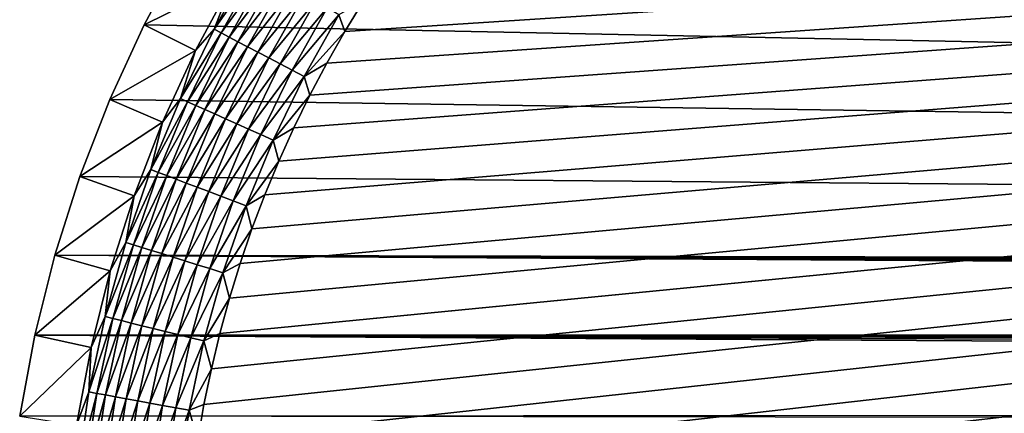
# Model space of a CAD drawing. Extents: x -255 to 255, y -598 to 598.
# Tile 15 of 201: x -254 to -218, y -365 to -351. Entities that reach past the tile are written whole.
import ezdxf

# ---------------------------------------------------------------- set-up
doc = ezdxf.new("R2010")
doc.units = 0
doc.header["$LTSCALE"] = 21.359881
for name, color, linetype in [('1', 7, 'CONTINUOUS'), ('13', 7, 'CONTINUOUS'), ('2', 7, 'CONTINUOUS'), ('56', 7, 'CONTINUOUS')]:
    doc.layers.add(name, color=color, linetype=linetype)

msp = doc.modelspace()

# ---------------------------------------------------------------- linework, layer by layer
at = {"layer": '1', "color": 7, "linetype": 'CONTINUOUS'}
for points in [[(-220.82, -326.008), (-217.914, -325.181), (206.531, -360.261), (-220.82, -326.008)], [(-223.669, -327.012), (-220.82, -326.008), (206.531, -360.261), (-223.669, -327.012)], [(-226.451, -328.19), (-223.669, -327.012), (206.531, -360.261), (-226.451, -328.19)], [(-229.155, -329.536), (-226.451, -328.19), (206.531, -360.261), (-229.155, -329.536)], [(-231.771, -331.047), (-229.155, -329.536), (206.531, -360.261), (-231.771, -331.047)], [(-234.29, -332.716), (-231.771, -331.047), (206.531, -360.261), (-234.29, -332.716)], [(-236.701, -334.536), (-234.29, -332.716), (206.531, -360.261), (-236.701, -334.536)], [(-238.995, -336.502), (-236.701, -334.536), (206.531, -360.261), (-238.995, -336.502)], [(-241.164, -338.605), (-238.995, -336.502), (206.531, -360.261), (-241.164, -338.605)], [(-243.199, -340.837), (-241.164, -338.605), (206.531, -360.261), (-243.199, -340.837)], [(-245.093, -343.191), (-243.199, -340.837), (206.531, -360.261), (-245.093, -343.191)], [(-246.838, -345.657), (-245.093, -343.191), (206.531, -360.261), (-246.838, -345.657)], [(-248.429, -348.225), (-246.838, -345.657), (206.531, -360.261), (-248.429, -348.225)], [(-249.858, -350.887), (-248.429, -348.225), (206.531, -360.261), (-249.858, -350.887)], [(-251.12, -353.631), (-249.858, -350.887), (206.531, -360.261), (-251.12, -353.631)], [(-252.212, -356.448), (-251.12, -353.631), (206.531, -360.261), (-252.212, -356.448)], [(-253.128, -359.327), (-252.212, -356.448), (206.531, -360.261), (-253.128, -359.327)], [(-253.864, -362.257), (-253.128, -359.327), (199.446, -362.106), (-253.864, -362.257)], [(199.446, -362.106), (-253.128, -359.327), (200.372, -361.588), (199.446, -362.106)], [(200.372, -361.588), (-253.128, -359.327), (201.339, -361.151), (200.372, -361.588)], [(201.339, -361.151), (-253.128, -359.327), (202.34, -360.798), (201.339, -361.151)], [(202.34, -360.798), (-253.128, -359.327), (203.367, -360.531), (202.34, -360.798)], [(203.367, -360.531), (-253.128, -359.327), (204.412, -360.351), (203.367, -360.531)], [(204.412, -360.351), (-253.128, -359.327), (205.469, -360.261), (204.412, -360.351)], [(205.469, -360.261), (-253.128, -359.327), (206.531, -360.261), (205.469, -360.261)], [(-254.42, -365.226), (-253.864, -362.257), (196.275, -364.897), (-254.42, -365.226)], [(198.567, -362.7), (-253.864, -362.257), (199.446, -362.106), (198.567, -362.7)], [(196.275, -364.897), (-253.864, -362.257), (196.976, -364.101), (196.275, -364.897)], [(196.976, -364.101), (-253.864, -362.257), (197.742, -363.367), (196.976, -364.101)], [(197.742, -363.367), (-253.864, -362.257), (198.567, -362.7), (197.742, -363.367)], [(195.644, -365.75), (-254.42, -365.226), (196.275, -364.897), (195.644, -365.75)]]:
    msp.add_3dface(points, dxfattribs=at)
at = {"layer": '13', "color": 7, "linetype": 'CONTINUOUS'}
for points in [[(-248.429, -348.225), (-249.858, -350.887), (-246.602, -349.28, 4.231), (-248.429, -348.225)], [(-246.602, -349.28, 4.231), (-249.858, -350.887), (-247.969, -351.827, 4.231), (-246.602, -349.28, 4.231)], [(-249.858, -350.887), (-251.12, -353.631), (-247.969, -351.827, 4.231), (-249.858, -350.887)], [(-247.969, -351.827, 4.231), (-251.12, -353.631), (-249.178, -354.453, 4.231), (-247.969, -351.827, 4.231)], [(-251.12, -353.631), (-252.212, -356.448), (-249.178, -354.453, 4.231), (-251.12, -353.631)], [(-249.178, -354.453, 4.231), (-252.212, -356.448), (-250.222, -357.149, 4.231), (-249.178, -354.453, 4.231)], [(-252.212, -356.448), (-253.128, -359.327), (-250.222, -357.149, 4.231), (-252.212, -356.448)], [(-250.222, -357.149, 4.231), (-253.128, -359.327), (-251.099, -359.904, 4.231), (-250.222, -357.149, 4.231)], [(-253.128, -359.327), (-253.864, -362.257), (-251.099, -359.904, 4.231), (-253.128, -359.327)], [(-251.099, -359.904, 4.231), (-253.864, -362.257), (-251.804, -362.708, 4.231), (-251.099, -359.904, 4.231)], [(-253.864, -362.257), (-254.42, -365.226), (-251.804, -362.708, 4.231), (-253.864, -362.257)], [(-251.804, -362.708, 4.231), (-254.42, -365.226), (-252.335, -365.55, 4.231), (-251.804, -362.708, 4.231)]]:
    msp.add_3dface(points, dxfattribs=at)
at = {"layer": '2', "color": 7, "linetype": 'CONTINUOUS'}
for points in [[(-236.906, -401.82, 7), (-235.978, -402.778, 7), (88.681, -328.906, 7), (-236.906, -401.82, 7)], [(88.681, -328.906, 7), (85.935, -329.507, 7), (-236.906, -401.82, 7), (88.681, -328.906, 7)], [(-235.978, -402.778, 7), (-235.02, -403.706, 7), (88.681, -328.906, 7), (-235.978, -402.778, 7)], [(-235.02, -403.706, 7), (-234.033, -404.604, 7), (88.681, -328.906, 7), (-235.02, -403.706, 7)], [(-234.033, -404.604, 7), (-233.019, -405.471, 7), (88.681, -328.906, 7), (-234.033, -404.604, 7)], [(-233.019, -405.471, 7), (-231.978, -406.305, 7), (88.681, -328.906, 7), (-233.019, -405.471, 7)], [(-231.978, -406.305, 7), (-230.911, -407.106, 7), (88.681, -328.906, 7), (-231.978, -406.305, 7)], [(-230.911, -407.106, 7), (-229.819, -407.873, 7), (88.681, -328.906, 7), (-230.911, -407.106, 7)], [(-229.819, -407.873, 7), (-228.704, -408.605, 7), (88.681, -328.906, 7), (-229.819, -407.873, 7)], [(-228.704, -408.605, 7), (-227.567, -409.302, 7), (88.681, -328.906, 7), (-228.704, -408.605, 7)], [(-227.567, -409.302, 7), (-226.408, -409.963, 7), (88.681, -328.906, 7), (-227.567, -409.302, 7)], [(-226.408, -409.963, 7), (-225.229, -410.587, 7), (88.681, -328.906, 7), (-226.408, -409.963, 7)], [(-225.229, -410.587, 7), (-224.031, -411.174, 7), (88.681, -328.906, 7), (-225.229, -410.587, 7)], [(-224.031, -411.174, 7), (-222.815, -411.723, 7), (88.681, -328.906, 7), (-224.031, -411.174, 7)], [(-222.815, -411.723, 7), (-221.583, -412.234, 7), (88.681, -328.906, 7), (-222.815, -411.723, 7)], [(-221.583, -412.234, 7), (-220.335, -412.705, 7), (88.681, -328.906, 7), (-221.583, -412.234, 7)], [(-220.335, -412.705, 7), (-219.073, -413.137, 7), (88.681, -328.906, 7), (-220.335, -412.705, 7)], [(-219.073, -413.137, 7), (-217.798, -413.53, 7), (88.681, -328.906, 7), (-219.073, -413.137, 7)], [(-247.393, -382.014, 7), (-247.082, -383.311, 7), (85.935, -329.507, 7), (-247.393, -382.014, 7)], [(83.158, -329.938, 7), (-247.393, -382.014, 7), (85.935, -329.507, 7), (83.158, -329.938, 7)], [(-247.082, -383.311, 7), (-246.73, -384.598, 7), (85.935, -329.507, 7), (-247.082, -383.311, 7)], [(-246.73, -384.598, 7), (-246.337, -385.873, 7), (85.935, -329.507, 7), (-246.73, -384.598, 7)], [(-246.337, -385.873, 7), (-245.905, -387.135, 7), (85.935, -329.507, 7), (-246.337, -385.873, 7)], [(-245.905, -387.135, 7), (-245.434, -388.383, 7), (85.935, -329.507, 7), (-245.905, -387.135, 7)], [(-245.434, -388.383, 7), (-244.923, -389.615, 7), (85.935, -329.507, 7), (-245.434, -388.383, 7)], [(-244.923, -389.615, 7), (-244.374, -390.831, 7), (85.935, -329.507, 7), (-244.923, -389.615, 7)], [(-244.374, -390.831, 7), (-243.787, -392.029, 7), (85.935, -329.507, 7), (-244.374, -390.831, 7)], [(-243.787, -392.029, 7), (-243.163, -393.208, 7), (85.935, -329.507, 7), (-243.787, -392.029, 7)], [(-243.163, -393.208, 7), (-242.502, -394.367, 7), (85.935, -329.507, 7), (-243.163, -393.208, 7)], [(-242.502, -394.367, 7), (-241.805, -395.504, 7), (85.935, -329.507, 7), (-242.502, -394.367, 7)], [(-241.805, -395.504, 7), (-241.073, -396.619, 7), (85.935, -329.507, 7), (-241.805, -395.504, 7)], [(-241.073, -396.619, 7), (-240.306, -397.711, 7), (85.935, -329.507, 7), (-241.073, -396.619, 7)], [(-240.306, -397.711, 7), (-239.505, -398.778, 7), (85.935, -329.507, 7), (-240.306, -397.711, 7)], [(-239.505, -398.778, 7), (-238.67, -399.819, 7), (85.935, -329.507, 7), (-239.505, -398.778, 7)], [(-238.67, -399.819, 7), (-237.804, -400.833, 7), (85.935, -329.507, 7), (-238.67, -399.819, 7)], [(-237.804, -400.833, 7), (-236.906, -401.82, 7), (85.935, -329.507, 7), (-237.804, -400.833, 7)], [(-248.416, -372.75, 7), (-248.395, -374.084, 7), (83.158, -329.938, 7), (-248.416, -372.75, 7)], [(-248.395, -371.416, 7), (-248.416, -372.75, 7), (83.158, -329.938, 7), (-248.395, -371.416, 7)], [(-248.395, -374.084, 7), (-248.332, -375.416, 7), (83.158, -329.938, 7), (-248.395, -374.084, 7)], [(-248.332, -370.084, 7), (-248.395, -371.416, 7), (83.158, -329.938, 7), (-248.332, -370.084, 7)], [(-248.332, -375.416, 7), (-248.227, -376.746, 7), (83.158, -329.938, 7), (-248.332, -375.416, 7)], [(-248.227, -368.754, 7), (-248.332, -370.084, 7), (83.158, -329.938, 7), (-248.227, -368.754, 7)], [(-248.227, -376.746, 7), (-248.081, -378.072, 7), (83.158, -329.938, 7), (-248.227, -376.746, 7)], [(-248.081, -367.428, 7), (-248.227, -368.754, 7), (83.158, -329.938, 7), (-248.081, -367.428, 7)], [(-248.081, -378.072, 7), (-247.893, -379.393, 7), (83.158, -329.938, 7), (-248.081, -378.072, 7)], [(-247.893, -366.107, 7), (-248.081, -367.428, 7), (83.158, -329.938, 7), (-247.893, -366.107, 7)], [(-247.893, -379.393, 7), (-247.664, -380.707, 7), (83.158, -329.938, 7), (-247.893, -379.393, 7)], [(-247.664, -364.793, 7), (-247.893, -366.107, 7), (83.158, -329.938, 7), (-247.664, -364.793, 7)], [(-247.664, -380.707, 7), (-247.393, -382.014, 7), (83.158, -329.938, 7), (-247.664, -380.707, 7)], [(-247.393, -363.486, 7), (-247.664, -364.793, 7), (83.158, -329.938, 7), (-247.393, -363.486, 7)], [(-247.082, -362.189, 7), (-247.393, -363.486, 7), (83.158, -329.938, 7), (-247.082, -362.189, 7)], [(83.158, -329.938, 7), (80.359, -330.198, 7), (-247.082, -362.189, 7), (83.158, -329.938, 7)], [(-246.73, -360.902, 7), (-247.082, -362.189, 7), (80.359, -330.198, 7), (-246.73, -360.902, 7)], [(-246.337, -359.627, 7), (-246.73, -360.902, 7), (80.359, -330.198, 7), (-246.337, -359.627, 7)], [(-245.905, -358.365, 7), (-246.337, -359.627, 7), (80.359, -330.198, 7), (-245.905, -358.365, 7)], [(-245.434, -357.117, 7), (-245.905, -358.365, 7), (80.359, -330.198, 7), (-245.434, -357.117, 7)], [(-244.923, -355.885, 7), (-245.434, -357.117, 7), (80.359, -330.198, 7), (-244.923, -355.885, 7)], [(-244.374, -354.669, 7), (-244.923, -355.885, 7), (80.359, -330.198, 7), (-244.374, -354.669, 7)], [(-243.787, -353.471, 7), (-244.374, -354.669, 7), (80.359, -330.198, 7), (-243.787, -353.471, 7)], [(-243.163, -352.292, 7), (-243.787, -353.471, 7), (80.359, -330.198, 7), (-243.163, -352.292, 7)], [(-242.502, -351.133, 7), (-243.163, -352.292, 7), (80.359, -330.198, 7), (-242.502, -351.133, 7)], [(-241.805, -349.996, 7), (-242.502, -351.133, 7), (80.359, -330.198, 7), (-241.805, -349.996, 7)]]:
    msp.add_3dface(points, dxfattribs=at)
at = {"layer": '56', "color": 7, "linetype": 'CONTINUOUS'}
for points in [[(-246.602, -349.28, 4.231), (-247.295, -351.05, 4.67), (-245.909, -348.594, 4.67), (-246.602, -349.28, 4.231)], [(-247.295, -351.05, 4.67), (-245.661, -348.744, 5.082), (-245.909, -348.594, 4.67), (-247.295, -351.05, 4.67)], [(-247.038, -351.185, 5.082), (-245.661, -348.744, 5.082), (-247.295, -351.05, 4.67), (-247.038, -351.185, 5.082)], [(-247.038, -351.185, 5.082), (-245.378, -348.915, 5.463), (-245.661, -348.744, 5.082), (-247.038, -351.185, 5.082)], [(-246.745, -351.339, 5.463), (-245.378, -348.915, 5.463), (-247.038, -351.185, 5.082), (-246.745, -351.339, 5.463)], [(-246.745, -351.339, 5.463), (-245.064, -349.105, 5.808), (-245.378, -348.915, 5.463), (-246.745, -351.339, 5.463)], [(-246.602, -349.28, 4.231), (-247.969, -351.827, 4.231), (-247.295, -351.05, 4.67), (-246.602, -349.28, 4.231)], [(-246.421, -351.509, 5.808), (-245.064, -349.105, 5.808), (-246.745, -351.339, 5.463), (-246.421, -351.509, 5.808)], [(-246.421, -351.509, 5.808), (-244.722, -349.311, 6.115), (-245.064, -349.105, 5.808), (-246.421, -351.509, 5.808)], [(-246.066, -351.695, 6.115), (-244.722, -349.311, 6.115), (-246.421, -351.509, 5.808), (-246.066, -351.695, 6.115)], [(-246.066, -351.695, 6.115), (-244.355, -349.533, 6.38), (-244.722, -349.311, 6.115), (-246.066, -351.695, 6.115)], [(-245.687, -351.894, 6.38), (-244.355, -349.533, 6.38), (-246.066, -351.695, 6.115), (-245.687, -351.894, 6.38)], [(-245.687, -351.894, 6.38), (-243.967, -349.768, 6.601), (-244.355, -349.533, 6.38), (-245.687, -351.894, 6.38)], [(-245.286, -352.105, 6.601), (-243.967, -349.768, 6.601), (-245.687, -351.894, 6.38), (-245.286, -352.105, 6.601)], [(-245.286, -352.105, 6.601), (-243.562, -350.013, 6.774), (-243.967, -349.768, 6.601), (-245.286, -352.105, 6.601)], [(-244.867, -352.325, 6.774), (-243.562, -350.013, 6.774), (-245.286, -352.105, 6.601), (-244.867, -352.325, 6.774)], [(-244.867, -352.325, 6.774), (-243.144, -350.265, 6.9), (-243.562, -350.013, 6.774), (-244.867, -352.325, 6.774)], [(-242.502, -351.133, 7), (-241.805, -349.996, 7), (-242.718, -350.523, 6.975), (-242.502, -351.133, 7)], [(-244.434, -352.552, 6.9), (-243.144, -350.265, 6.9), (-244.867, -352.325, 6.774), (-244.434, -352.552, 6.9)], [(-244.434, -352.552, 6.9), (-242.718, -350.523, 6.975), (-243.144, -350.265, 6.9), (-244.434, -352.552, 6.9)], [(-243.993, -352.784, 6.975), (-242.718, -350.523, 6.975), (-244.434, -352.552, 6.9), (-243.993, -352.784, 6.975)], [(-243.993, -352.784, 6.975), (-242.502, -351.133, 7), (-242.718, -350.523, 6.975), (-243.993, -352.784, 6.975)], [(-247.969, -351.827, 4.231), (-248.53, -353.586, 4.67), (-247.295, -351.05, 4.67), (-247.969, -351.827, 4.231)], [(-248.53, -353.586, 4.67), (-247.038, -351.185, 5.082), (-247.295, -351.05, 4.67), (-248.53, -353.586, 4.67)], [(-248.265, -353.706, 5.082), (-247.038, -351.185, 5.082), (-248.53, -353.586, 4.67), (-248.265, -353.706, 5.082)], [(-248.265, -353.706, 5.082), (-246.745, -351.339, 5.463), (-247.038, -351.185, 5.082), (-248.265, -353.706, 5.082)], [(-243.163, -352.292, 7), (-242.502, -351.133, 7), (-243.993, -352.784, 6.975), (-243.163, -352.292, 7)], [(-247.964, -353.841, 5.463), (-246.745, -351.339, 5.463), (-248.265, -353.706, 5.082), (-247.964, -353.841, 5.463)], [(-247.964, -353.841, 5.463), (-246.421, -351.509, 5.808), (-246.745, -351.339, 5.463), (-247.964, -353.841, 5.463)], [(-247.629, -353.992, 5.808), (-246.421, -351.509, 5.808), (-247.964, -353.841, 5.463), (-247.629, -353.992, 5.808)], [(-247.629, -353.992, 5.808), (-246.066, -351.695, 6.115), (-246.421, -351.509, 5.808), (-247.629, -353.992, 5.808)], [(-247.969, -351.827, 4.231), (-249.178, -354.453, 4.231), (-248.53, -353.586, 4.67), (-247.969, -351.827, 4.231)], [(-247.265, -354.156, 6.115), (-246.066, -351.695, 6.115), (-247.629, -353.992, 5.808), (-247.265, -354.156, 6.115)], [(-247.265, -354.156, 6.115), (-245.687, -351.894, 6.38), (-246.066, -351.695, 6.115), (-247.265, -354.156, 6.115)], [(-246.874, -354.332, 6.38), (-245.687, -351.894, 6.38), (-247.265, -354.156, 6.115), (-246.874, -354.332, 6.38)], [(-246.874, -354.332, 6.38), (-245.286, -352.105, 6.601), (-245.687, -351.894, 6.38), (-246.874, -354.332, 6.38)], [(-246.46, -354.518, 6.601), (-245.286, -352.105, 6.601), (-246.874, -354.332, 6.38), (-246.46, -354.518, 6.601)], [(-246.46, -354.518, 6.601), (-244.867, -352.325, 6.774), (-245.286, -352.105, 6.601), (-246.46, -354.518, 6.601)], [(-243.787, -353.471, 7), (-243.163, -352.292, 7), (-243.993, -352.784, 6.975), (-243.787, -353.471, 7)], [(-246.029, -354.712, 6.774), (-244.867, -352.325, 6.774), (-246.46, -354.518, 6.601), (-246.029, -354.712, 6.774)], [(-246.029, -354.712, 6.774), (-244.434, -352.552, 6.9), (-244.867, -352.325, 6.774), (-246.029, -354.712, 6.774)], [(-245.584, -354.912, 6.9), (-244.434, -352.552, 6.9), (-246.029, -354.712, 6.774), (-245.584, -354.912, 6.9)], [(-245.584, -354.912, 6.9), (-243.993, -352.784, 6.975), (-244.434, -352.552, 6.9), (-245.584, -354.912, 6.9)], [(-245.129, -355.117, 6.975), (-243.993, -352.784, 6.975), (-245.584, -354.912, 6.9), (-245.129, -355.117, 6.975)], [(-245.129, -355.117, 6.975), (-243.787, -353.471, 7), (-243.993, -352.784, 6.975), (-245.129, -355.117, 6.975)], [(-249.178, -354.453, 4.231), (-249.609, -356.192, 4.67), (-248.53, -353.586, 4.67), (-249.178, -354.453, 4.231)], [(-249.609, -356.192, 4.67), (-248.265, -353.706, 5.082), (-248.53, -353.586, 4.67), (-249.609, -356.192, 4.67)], [(-249.338, -356.295, 5.082), (-248.265, -353.706, 5.082), (-249.609, -356.192, 4.67), (-249.338, -356.295, 5.082)], [(-249.338, -356.295, 5.082), (-247.964, -353.841, 5.463), (-248.265, -353.706, 5.082), (-249.338, -356.295, 5.082)], [(-244.374, -354.669, 7), (-243.787, -353.471, 7), (-245.129, -355.117, 6.975), (-244.374, -354.669, 7)], [(-249.029, -356.412, 5.463), (-247.964, -353.841, 5.463), (-249.338, -356.295, 5.082), (-249.029, -356.412, 5.463)], [(-249.029, -356.412, 5.463), (-247.629, -353.992, 5.808), (-247.964, -353.841, 5.463), (-249.029, -356.412, 5.463)], [(-248.686, -356.542, 5.808), (-247.629, -353.992, 5.808), (-249.029, -356.412, 5.463), (-248.686, -356.542, 5.808)], [(-248.686, -356.542, 5.808), (-247.265, -354.156, 6.115), (-247.629, -353.992, 5.808), (-248.686, -356.542, 5.808)], [(-249.178, -354.453, 4.231), (-250.222, -357.149, 4.231), (-249.609, -356.192, 4.67), (-249.178, -354.453, 4.231)], [(-248.312, -356.684, 6.115), (-247.265, -354.156, 6.115), (-248.686, -356.542, 5.808), (-248.312, -356.684, 6.115)], [(-248.312, -356.684, 6.115), (-246.874, -354.332, 6.38), (-247.265, -354.156, 6.115), (-248.312, -356.684, 6.115)], [(-247.911, -356.836, 6.38), (-246.874, -354.332, 6.38), (-248.312, -356.684, 6.115), (-247.911, -356.836, 6.38)], [(-247.911, -356.836, 6.38), (-246.46, -354.518, 6.601), (-246.874, -354.332, 6.38), (-247.911, -356.836, 6.38)], [(-247.487, -356.997, 6.601), (-246.46, -354.518, 6.601), (-247.911, -356.836, 6.38), (-247.487, -356.997, 6.601)], [(-247.487, -356.997, 6.601), (-246.029, -354.712, 6.774), (-246.46, -354.518, 6.601), (-247.487, -356.997, 6.601)], [(-247.045, -357.165, 6.774), (-246.029, -354.712, 6.774), (-247.487, -356.997, 6.601), (-247.045, -357.165, 6.774)], [(-247.045, -357.165, 6.774), (-245.584, -354.912, 6.9), (-246.029, -354.712, 6.774), (-247.045, -357.165, 6.774)], [(-244.923, -355.885, 7), (-244.374, -354.669, 7), (-245.129, -355.117, 6.975), (-244.923, -355.885, 7)], [(-246.588, -357.338, 6.9), (-245.584, -354.912, 6.9), (-247.045, -357.165, 6.774), (-246.588, -357.338, 6.9)], [(-246.588, -357.338, 6.9), (-245.129, -355.117, 6.975), (-245.584, -354.912, 6.9), (-246.588, -357.338, 6.9)], [(-246.122, -357.515, 6.975), (-245.129, -355.117, 6.975), (-246.588, -357.338, 6.9), (-246.122, -357.515, 6.975)], [(-246.122, -357.515, 6.975), (-244.923, -355.885, 7), (-245.129, -355.117, 6.975), (-246.122, -357.515, 6.975)], [(-245.434, -357.117, 7), (-244.923, -355.885, 7), (-246.122, -357.515, 6.975), (-245.434, -357.117, 7)], [(-250.222, -357.149, 4.231), (-250.529, -358.859, 4.67), (-249.609, -356.192, 4.67), (-250.222, -357.149, 4.231)], [(-250.529, -358.859, 4.67), (-249.338, -356.295, 5.082), (-249.609, -356.192, 4.67), (-250.529, -358.859, 4.67)], [(-250.252, -358.945, 5.082), (-249.338, -356.295, 5.082), (-250.529, -358.859, 4.67), (-250.252, -358.945, 5.082)], [(-250.252, -358.945, 5.082), (-249.029, -356.412, 5.463), (-249.338, -356.295, 5.082), (-250.252, -358.945, 5.082)], [(-249.937, -359.043, 5.463), (-249.029, -356.412, 5.463), (-250.252, -358.945, 5.082), (-249.937, -359.043, 5.463)], [(-249.937, -359.043, 5.463), (-248.686, -356.542, 5.808), (-249.029, -356.412, 5.463), (-249.937, -359.043, 5.463)], [(-249.586, -359.152, 5.808), (-248.686, -356.542, 5.808), (-249.937, -359.043, 5.463), (-249.586, -359.152, 5.808)], [(-249.586, -359.152, 5.808), (-248.312, -356.684, 6.115), (-248.686, -356.542, 5.808), (-249.586, -359.152, 5.808)], [(-249.205, -359.271, 6.115), (-248.312, -356.684, 6.115), (-249.586, -359.152, 5.808), (-249.205, -359.271, 6.115)], [(-249.205, -359.271, 6.115), (-247.911, -356.836, 6.38), (-248.312, -356.684, 6.115), (-249.205, -359.271, 6.115)], [(-248.795, -359.399, 6.38), (-247.911, -356.836, 6.38), (-249.205, -359.271, 6.115), (-248.795, -359.399, 6.38)], [(-248.795, -359.399, 6.38), (-247.487, -356.997, 6.601), (-247.911, -356.836, 6.38), (-248.795, -359.399, 6.38)], [(-250.222, -357.149, 4.231), (-251.099, -359.904, 4.231), (-250.529, -358.859, 4.67), (-250.222, -357.149, 4.231)], [(-248.363, -359.534, 6.601), (-247.487, -356.997, 6.601), (-248.795, -359.399, 6.38), (-248.363, -359.534, 6.601)], [(-248.363, -359.534, 6.601), (-247.045, -357.165, 6.774), (-247.487, -356.997, 6.601), (-248.363, -359.534, 6.601)], [(-247.911, -359.674, 6.774), (-247.045, -357.165, 6.774), (-248.363, -359.534, 6.601), (-247.911, -359.674, 6.774)], [(-247.911, -359.674, 6.774), (-246.588, -357.338, 6.9), (-247.045, -357.165, 6.774), (-247.911, -359.674, 6.774)], [(-247.445, -359.82, 6.9), (-246.588, -357.338, 6.9), (-247.911, -359.674, 6.774), (-247.445, -359.82, 6.9)], [(-247.445, -359.82, 6.9), (-246.122, -357.515, 6.975), (-246.588, -357.338, 6.9), (-247.445, -359.82, 6.9)], [(-245.905, -358.365, 7), (-245.434, -357.117, 7), (-246.122, -357.515, 6.975), (-245.905, -358.365, 7)], [(-246.969, -359.968, 6.975), (-246.122, -357.515, 6.975), (-247.445, -359.82, 6.9), (-246.969, -359.968, 6.975)], [(-246.969, -359.968, 6.975), (-245.905, -358.365, 7), (-246.122, -357.515, 6.975), (-246.969, -359.968, 6.975)], [(-246.337, -359.627, 7), (-245.905, -358.365, 7), (-246.969, -359.968, 6.975), (-246.337, -359.627, 7)], [(-251.099, -359.904, 4.231), (-251.287, -361.576, 4.67), (-250.529, -358.859, 4.67), (-251.099, -359.904, 4.231)], [(-251.287, -361.576, 4.67), (-250.252, -358.945, 5.082), (-250.529, -358.859, 4.67), (-251.287, -361.576, 4.67)], [(-251.005, -361.645, 5.082), (-250.252, -358.945, 5.082), (-251.287, -361.576, 4.67), (-251.005, -361.645, 5.082)], [(-251.005, -361.645, 5.082), (-249.937, -359.043, 5.463), (-250.252, -358.945, 5.082), (-251.005, -361.645, 5.082)], [(-250.684, -361.724, 5.463), (-249.937, -359.043, 5.463), (-251.005, -361.645, 5.082), (-250.684, -361.724, 5.463)], [(-250.684, -361.724, 5.463), (-249.586, -359.152, 5.808), (-249.937, -359.043, 5.463), (-250.684, -361.724, 5.463)], [(-250.328, -361.812, 5.808), (-249.586, -359.152, 5.808), (-250.684, -361.724, 5.463), (-250.328, -361.812, 5.808)], [(-250.328, -361.812, 5.808), (-249.205, -359.271, 6.115), (-249.586, -359.152, 5.808), (-250.328, -361.812, 5.808)], [(-249.939, -361.908, 6.115), (-249.205, -359.271, 6.115), (-250.328, -361.812, 5.808), (-249.939, -361.908, 6.115)], [(-249.939, -361.908, 6.115), (-248.795, -359.399, 6.38), (-249.205, -359.271, 6.115), (-249.939, -361.908, 6.115)], [(-249.523, -362.01, 6.38), (-248.795, -359.399, 6.38), (-249.939, -361.908, 6.115), (-249.523, -362.01, 6.38)], [(-249.523, -362.01, 6.38), (-248.363, -359.534, 6.601), (-248.795, -359.399, 6.38), (-249.523, -362.01, 6.38)], [(-249.083, -362.119, 6.601), (-248.363, -359.534, 6.601), (-249.523, -362.01, 6.38), (-249.083, -362.119, 6.601)], [(-249.083, -362.119, 6.601), (-247.911, -359.674, 6.774), (-248.363, -359.534, 6.601), (-249.083, -362.119, 6.601)], [(-248.624, -362.232, 6.774), (-247.911, -359.674, 6.774), (-249.083, -362.119, 6.601), (-248.624, -362.232, 6.774)], [(-248.624, -362.232, 6.774), (-247.445, -359.82, 6.9), (-247.911, -359.674, 6.774), (-248.624, -362.232, 6.774)], [(-248.15, -362.349, 6.9), (-247.445, -359.82, 6.9), (-248.624, -362.232, 6.774), (-248.15, -362.349, 6.9)], [(-248.15, -362.349, 6.9), (-246.969, -359.968, 6.975), (-247.445, -359.82, 6.9), (-248.15, -362.349, 6.9)], [(-246.73, -360.902, 7), (-246.337, -359.627, 7), (-246.969, -359.968, 6.975), (-246.73, -360.902, 7)], [(-251.099, -359.904, 4.231), (-251.804, -362.708, 4.231), (-251.287, -361.576, 4.67), (-251.099, -359.904, 4.231)], [(-247.666, -362.468, 6.975), (-246.969, -359.968, 6.975), (-248.15, -362.349, 6.9), (-247.666, -362.468, 6.975)], [(-247.666, -362.468, 6.975), (-246.73, -360.902, 7), (-246.969, -359.968, 6.975), (-247.666, -362.468, 6.975)], [(-247.082, -362.189, 7), (-246.73, -360.902, 7), (-247.666, -362.468, 6.975), (-247.082, -362.189, 7)], [(-251.804, -362.708, 4.231), (-251.879, -364.333, 4.67), (-251.287, -361.576, 4.67), (-251.804, -362.708, 4.231)], [(-251.879, -364.333, 4.67), (-251.005, -361.645, 5.082), (-251.287, -361.576, 4.67), (-251.879, -364.333, 4.67)], [(-251.593, -364.386, 5.082), (-251.005, -361.645, 5.082), (-251.879, -364.333, 4.67), (-251.593, -364.386, 5.082)], [(-251.593, -364.386, 5.082), (-250.684, -361.724, 5.463), (-251.005, -361.645, 5.082), (-251.593, -364.386, 5.082)], [(-251.268, -364.445, 5.463), (-250.684, -361.724, 5.463), (-251.593, -364.386, 5.082), (-251.268, -364.445, 5.463)], [(-251.268, -364.445, 5.463), (-250.328, -361.812, 5.808), (-250.684, -361.724, 5.463), (-251.268, -364.445, 5.463)], [(-250.907, -364.511, 5.808), (-250.328, -361.812, 5.808), (-251.268, -364.445, 5.463), (-250.907, -364.511, 5.808)], [(-250.907, -364.511, 5.808), (-249.939, -361.908, 6.115), (-250.328, -361.812, 5.808), (-250.907, -364.511, 5.808)], [(-250.514, -364.583, 6.115), (-249.939, -361.908, 6.115), (-250.907, -364.511, 5.808), (-250.514, -364.583, 6.115)], [(-250.514, -364.583, 6.115), (-249.523, -362.01, 6.38), (-249.939, -361.908, 6.115), (-250.514, -364.583, 6.115)], [(-250.092, -364.661, 6.38), (-249.523, -362.01, 6.38), (-250.514, -364.583, 6.115), (-250.092, -364.661, 6.38)], [(-250.092, -364.661, 6.38), (-249.083, -362.119, 6.601), (-249.523, -362.01, 6.38), (-250.092, -364.661, 6.38)], [(-249.646, -364.742, 6.601), (-249.083, -362.119, 6.601), (-250.092, -364.661, 6.38), (-249.646, -364.742, 6.601)], [(-249.646, -364.742, 6.601), (-248.624, -362.232, 6.774), (-249.083, -362.119, 6.601), (-249.646, -364.742, 6.601)], [(-249.181, -364.828, 6.774), (-248.624, -362.232, 6.774), (-249.646, -364.742, 6.601), (-249.181, -364.828, 6.774)], [(-249.181, -364.828, 6.774), (-248.15, -362.349, 6.9), (-248.624, -362.232, 6.774), (-249.181, -364.828, 6.774)], [(-248.701, -364.916, 6.9), (-248.15, -362.349, 6.9), (-249.181, -364.828, 6.774), (-248.701, -364.916, 6.9)], [(-248.701, -364.916, 6.9), (-247.666, -362.468, 6.975), (-248.15, -362.349, 6.9), (-248.701, -364.916, 6.9)], [(-247.393, -363.486, 7), (-247.082, -362.189, 7), (-247.666, -362.468, 6.975), (-247.393, -363.486, 7)], [(-251.804, -362.708, 4.231), (-252.335, -365.55, 4.231), (-251.879, -364.333, 4.67), (-251.804, -362.708, 4.231)], [(-248.21, -365.005, 6.975), (-247.666, -362.468, 6.975), (-248.701, -364.916, 6.9), (-248.21, -365.005, 6.975)], [(-248.21, -365.005, 6.975), (-247.393, -363.486, 7), (-247.666, -362.468, 6.975), (-248.21, -365.005, 6.975)], [(-247.664, -364.793, 7), (-247.393, -363.486, 7), (-248.21, -365.005, 6.975), (-247.664, -364.793, 7)], [(-252.335, -365.55, 4.231), (-252.303, -367.122, 4.67), (-251.879, -364.333, 4.67), (-252.335, -365.55, 4.231)], [(-252.303, -367.122, 4.67), (-251.593, -364.386, 5.082), (-251.879, -364.333, 4.67), (-252.303, -367.122, 4.67)], [(-252.015, -367.157, 5.082), (-251.593, -364.386, 5.082), (-252.303, -367.122, 4.67), (-252.015, -367.157, 5.082)], [(-252.015, -367.157, 5.082), (-251.268, -364.445, 5.463), (-251.593, -364.386, 5.082), (-252.015, -367.157, 5.082)], [(-251.687, -367.197, 5.463), (-251.268, -364.445, 5.463), (-252.015, -367.157, 5.082), (-251.687, -367.197, 5.463)], [(-251.687, -367.197, 5.463), (-250.907, -364.511, 5.808), (-251.268, -364.445, 5.463), (-251.687, -367.197, 5.463)], [(-251.323, -367.241, 5.808), (-250.907, -364.511, 5.808), (-251.687, -367.197, 5.463), (-251.323, -367.241, 5.808)], [(-251.323, -367.241, 5.808), (-250.514, -364.583, 6.115), (-250.907, -364.511, 5.808), (-251.323, -367.241, 5.808)], [(-250.926, -367.289, 6.115), (-250.514, -364.583, 6.115), (-251.323, -367.241, 5.808), (-250.926, -367.289, 6.115)], [(-250.926, -367.289, 6.115), (-250.092, -364.661, 6.38), (-250.514, -364.583, 6.115), (-250.926, -367.289, 6.115)], [(-250.5, -367.341, 6.38), (-250.092, -364.661, 6.38), (-250.926, -367.289, 6.115), (-250.5, -367.341, 6.38)], [(-250.5, -367.341, 6.38), (-249.646, -364.742, 6.601), (-250.092, -364.661, 6.38), (-250.5, -367.341, 6.38)], [(-250.05, -367.395, 6.601), (-249.646, -364.742, 6.601), (-250.5, -367.341, 6.38), (-250.05, -367.395, 6.601)], [(-250.05, -367.395, 6.601), (-249.181, -364.828, 6.774), (-249.646, -364.742, 6.601), (-250.05, -367.395, 6.601)], [(-249.58, -367.452, 6.774), (-249.181, -364.828, 6.774), (-250.05, -367.395, 6.601), (-249.58, -367.452, 6.774)], [(-249.58, -367.452, 6.774), (-248.701, -364.916, 6.9), (-249.181, -364.828, 6.774), (-249.58, -367.452, 6.774)], [(-249.096, -367.511, 6.9), (-248.701, -364.916, 6.9), (-249.58, -367.452, 6.774), (-249.096, -367.511, 6.9)], [(-249.096, -367.511, 6.9), (-248.21, -365.005, 6.975), (-248.701, -364.916, 6.9), (-249.096, -367.511, 6.9)], [(-247.893, -366.107, 7), (-247.664, -364.793, 7), (-248.21, -365.005, 6.975), (-247.893, -366.107, 7)], [(-248.601, -367.571, 6.975), (-248.21, -365.005, 6.975), (-249.096, -367.511, 6.9), (-248.601, -367.571, 6.975)], [(-248.601, -367.571, 6.975), (-247.893, -366.107, 7), (-248.21, -365.005, 6.975), (-248.601, -367.571, 6.975)]]:
    msp.add_3dface(points, dxfattribs=at)

doc.saveas('drawing.dxf')
